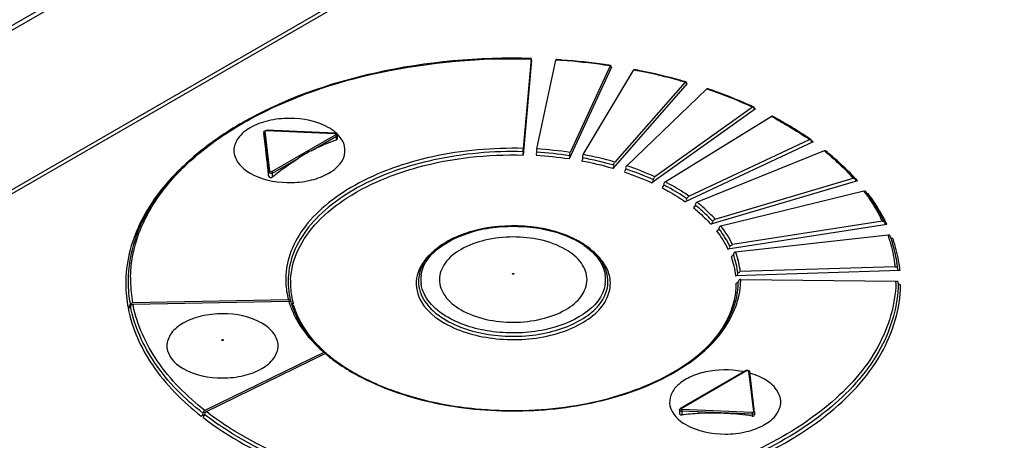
# Model space of a CAD drawing. Header units: inches. Extents: x 0 to 117, y 0 to 83.
# Tile 38 of 74: x 97.785 to 98.603, y 26.723 to 27.072. Entities that reach past the tile are written whole.
import ezdxf

# ---------------------------------------------------------------- set-up
doc = ezdxf.new("R2010")
doc.units = ezdxf.units.IN
doc.header["$LTSCALE"] = 6.431102
doc.header["$MEASUREMENT"] = 0
doc.layers.get('0').update_dxf_attribs({"linetype": 'CONTINUOUS'})

msp = doc.modelspace()

# ---------------------------------------------------------------- linework, layer by layer
at = {"color": 7, "linetype": 'CONTINUOUS'}
for p, q in [((97.45422, 26.8805), (98.15019, 27.28231)), ((98.2685, 27.21401), (97.734, 26.90541)), ((98.2685, 27.21079), (97.734, 26.9022)), ((97.71688, 27.02813), (97.87695, 27.12054)), ((98.20968, 27.03973), (98.20975, 27.04018)), ((98.20975, 27.04018), (98.20977, 27.0395)), ((98.20989, 27.03879), (98.20288, 26.95989)), ((98.20968, 27.03973), (98.20308, 26.96539)), ((98.20983, 27.03836), (98.20987, 27.03897)), ((98.21422, 26.96491), (98.23004, 27.0388)), ((98.23004, 27.0388), (98.23059, 27.03877)), ((98.23019, 27.03923), (98.23009, 27.03862)), ((98.23062, 27.03913), (98.23018, 27.03916)), ((98.2764, 27.03291), (98.24114, 26.95659)), ((98.27538, 27.03393), (98.24215, 26.96201)), ((98.27538, 27.03393), (98.27569, 27.03436)), ((98.2764, 27.03291), (98.27583, 27.033)), ((98.27589, 27.03342), (98.27609, 27.03249)), ((98.27609, 27.03249), (98.27629, 27.03311)), ((98.25287, 26.9602), (98.29496, 27.03058)), ((98.29536, 27.03098), (98.29509, 27.03038)), ((98.29617, 27.03074), (98.29534, 27.0309)), ((98.29609, 27.03036), (98.2964, 27.0303)), ((98.29648, 27.03068), (98.29617, 27.03074)), ((98.33934, 27.01918), (98.27736, 26.94876)), ((98.33756, 27.02037), (98.27915, 26.95401)), ((98.33756, 27.02037), (98.33813, 27.02075)), ((98.33827, 27.02004), (98.33822, 27.01984)), ((98.3389, 27.01931), (98.33836, 27.01947)), ((98.33876, 27.0188), (98.33916, 27.01939)), ((98.33934, 27.01918), (98.3389, 27.01931)), ((98.28899, 26.95096), (98.3555, 27.01474)), ((98.35579, 27.0147), (98.3557, 27.01452)), ((98.35617, 27.01509), (98.35579, 27.0147)), ((98.35785, 27.01441), (98.35736, 27.01458)), ((98.39349, 26.99964), (98.31246, 26.94174)), ((98.39349, 26.99964), (98.39436, 26.99992)), ((98.39596, 26.9982), (98.30998, 26.93676)), ((98.32098, 26.93758), (98.40901, 26.99198)), ((98.39448, 26.99921), (98.3944, 26.99902)), ((98.39534, 26.99848), (98.39467, 26.99879)), ((98.39508, 26.99791), (98.39561, 26.99826)), ((98.39596, 26.9982), (98.39534, 26.99848)), ((98.39561, 26.99826), (98.39571, 26.99843)), ((98.40939, 26.9919), (98.40928, 26.99173)), ((97.9624, 26.98238), (97.9619, 26.98208)), ((97.98759, 26.97878), (97.98758, 26.97886)), ((97.98758, 26.97886), (97.98758, 26.97785)), ((97.98759, 26.97778), (97.98758, 26.97785)), ((97.98759, 26.97878), (97.99151, 26.94566)), ((97.98899, 26.96694), (97.98759, 26.97778)), ((97.98857, 26.98012), (97.98877, 26.98004)), ((97.99249, 26.94651), (97.98857, 26.97962)), ((97.98877, 26.98004), (97.989, 26.97987)), ((97.98967, 26.98041), (97.98963, 26.98023)), ((97.98963, 26.98023), (98.04661, 26.97775)), ((98.04666, 26.97793), (97.98967, 26.98041)), ((97.99417, 26.94614), (98.04723, 26.97678)), ((98.02695, 26.96346), (98.04793, 26.97557)), ((98.04661, 26.97775), (98.04666, 26.97793)), ((98.04816, 26.97574), (98.04793, 26.97557)), ((98.04793, 26.97254), (98.04793, 26.97557)), ((98.0485, 26.97638), (98.04816, 26.97574)), ((98.04851, 26.97638), (98.04851, 26.97316)), ((98.44379, 26.97087), (98.33756, 26.9211)), ((98.34062, 26.92574), (98.44073, 26.97266)), ((98.44195, 26.97208), (98.44187, 26.97191)), ((98.44226, 26.97176), (98.44258, 26.97079)), ((98.44335, 26.97099), (98.44348, 26.97114)), ((98.20288, 26.95991), (98.20295, 26.96203)), ((98.20298, 26.96265), (98.20306, 26.96475)), ((98.45315, 26.9633), (98.34746, 26.92065)), ((98.45396, 26.96341), (98.45348, 26.96301)), ((98.45447, 26.96329), (98.45396, 26.96341)), ((98.45563, 26.96127), (98.45611, 26.96088)), ((97.99487, 26.94494), (98.01624, 26.95728)), ((97.99151, 26.94252), (97.99151, 26.94566)), ((97.99487, 26.94181), (97.99487, 26.94494)), ((98.48073, 26.93841), (98.3589, 26.90247)), ((98.3624, 26.90672), (98.47722, 26.94059)), ((98.47863, 26.93986), (98.47852, 26.93969)), ((98.47874, 26.9403), (98.47863, 26.93986)), ((98.47898, 26.9395), (98.4792, 26.93866)), ((98.48023, 26.93858), (98.48037, 26.93871)), ((98.31868, 26.93326), (98.31857, 26.93328)), ((98.486, 26.92994), (98.36726, 26.90091)), ((98.48763, 26.92954), (98.48722, 26.92994)), ((98.48963, 26.92761), (98.48902, 26.92754)), ((98.48922, 26.92731), (98.48903, 26.92756)), ((98.34504, 26.91667), (98.34456, 26.91668)), ((98.50517, 26.90221), (98.37306, 26.88168)), ((98.50137, 26.90484), (98.37686, 26.88549)), ((98.50289, 26.90393), (98.50278, 26.90377)), ((98.50298, 26.90409), (98.50289, 26.90393)), ((98.50327, 26.90352), (98.5033, 26.90324)), ((98.50463, 26.90245), (98.50479, 26.90257)), ((98.50613, 26.89337), (98.37952, 26.87923)), ((98.508, 26.89241), (98.50769, 26.89302)), ((98.37759, 26.8774), (98.37722, 26.87628)), ((98.51605, 26.86388), (98.37943, 26.85965)), ((98.51212, 26.86697), (98.38336, 26.86299)), ((98.51407, 26.86555), (98.51409, 26.86529)), ((98.38034, 26.85369), (98.38017, 26.85378)), ((98.38174, 26.85479), (98.38174, 26.85496)), ((98.3837, 26.85655), (98.51263, 26.85518)), ((98.51461, 26.85356), (98.5144, 26.85438)), ((97.87722, 26.83671), (97.87797, 26.8367)), ((97.87797, 26.8367), (97.87814, 26.8366)), ((98.00803, 26.83953), (97.87859, 26.83706)), ((97.8788, 26.83593), (98.00834, 26.8384)), ((98.00967, 26.8386), (98.00959, 26.83846)), ((98.00995, 26.8383), (98.01001, 26.83796)), ((98.01007, 26.83762), (98.00997, 26.83731)), ((98.01024, 26.83711), (98.01068, 26.83665)), ((98.01029, 26.83635), (98.01203, 26.83639)), ((98.01068, 26.83665), (98.01145, 26.8367)), ((98.01069, 26.83577), (98.01131, 26.83546)), ((98.01145, 26.8367), (98.01162, 26.83681)), ((97.8746, 26.83399), (97.87464, 26.83377)), ((97.87464, 26.83377), (97.87684, 26.83381)), ((97.87547, 26.833), (97.8753, 26.83309)), ((97.87622, 26.83299), (97.87547, 26.833)), ((97.87618, 26.8349), (97.87606, 26.83504)), ((97.87648, 26.83322), (97.87622, 26.83299)), ((97.87683, 26.83428), (97.87648, 26.83322)), ((97.87661, 26.83541), (97.87657, 26.83563)), ((97.87683, 26.83428), (97.87703, 26.8351)), ((97.87824, 26.8356), (97.87841, 26.83551)), ((98.01131, 26.83546), (98.01173, 26.83557)), ((98.01173, 26.83557), (98.0119, 26.83567)), ((98.13671, 26.82405), (98.13908, 26.82266)), ((98.0375, 26.79587), (97.93865, 26.74762)), ((97.93982, 26.74671), (98.0386, 26.79492)), ((98.03793, 26.79576), (98.03781, 26.7956)), ((98.03901, 26.795), (98.03875, 26.79591)), ((98.03907, 26.7948), (98.03894, 26.79464)), ((98.03921, 26.79494), (98.03907, 26.7948)), ((98.03952, 26.79502), (98.03924, 26.79527)), ((98.04089, 26.79303), (98.04116, 26.79281)), ((98.38812, 26.78083), (98.33368, 26.7494)), ((98.33418, 26.74935), (98.38861, 26.78078)), ((98.39029, 26.78042), (98.3943, 26.74661)), ((98.3911, 26.78023), (98.39127, 26.77973)), ((98.39527, 26.74592), (98.39127, 26.77973)), ((97.93735, 26.74618), (97.93745, 26.74589)), ((97.93745, 26.74589), (97.93753, 26.74579)), ((98.3329, 26.74815), (98.3329, 26.74498)), ((98.33473, 26.74701), (98.33473, 26.74397)), ((98.39317, 26.74463), (98.33473, 26.74701)), ((98.39324, 26.746), (98.3348, 26.74838)), ((98.39528, 26.74576), (98.39528, 26.74413)), ((97.93564, 26.74294), (97.93837, 26.74427)), ((97.93682, 26.74462), (97.93672, 26.74471)), ((97.93728, 26.7426), (97.93715, 26.74264)), ((97.93742, 26.7426), (97.93728, 26.7426)), ((97.93786, 26.74286), (97.93742, 26.7426)), ((97.93854, 26.74532), (97.93865, 26.74503)), ((97.93865, 26.74503), (97.93874, 26.74493)), ((98.39317, 26.74463), (98.39317, 26.74301))]:
    msp.add_line(p, q, dxfattribs=at)
for points in [[(97.98759, 26.97878), (97.9876, 26.97892), (97.98765, 26.97906), (97.98772, 26.97919), (97.98782, 26.97931), (97.98794, 26.97941), (97.98808, 26.9795), (97.98823, 26.97956), (97.9884, 26.9796), (97.98857, 26.97962)], [(97.98857, 26.97962), (97.98858, 26.97973), (97.98862, 26.97983), (97.98868, 26.97993), (97.98878, 26.98001), (97.9889, 26.98009), (97.98905, 26.98015), (97.98922, 26.98019), (97.98941, 26.98022), (97.98963, 26.98023)], [(98.04793, 26.97557), (98.04792, 26.97572), (98.04789, 26.97587), (98.04784, 26.97603), (98.04777, 26.97619), (98.04768, 26.97633), (98.04758, 26.97647), (98.04747, 26.97659), (98.04736, 26.9767), (98.04723, 26.97678)], [(97.99151, 26.94566), (97.99153, 26.9458), (97.99157, 26.94594), (97.99164, 26.94607), (97.99174, 26.94619), (97.99186, 26.94629), (97.992, 26.94638), (97.99216, 26.94644), (97.99232, 26.94649), (97.99249, 26.94651)], [(97.99487, 26.94494), (97.99486, 26.94508), (97.99482, 26.94524), (97.99477, 26.94539), (97.9947, 26.94555), (97.99462, 26.9457), (97.99452, 26.94583), (97.99441, 26.94596), (97.99429, 26.94606), (97.99417, 26.94614)], [(98.19429, 26.86096), (98.19419, 26.86105), (98.19413, 26.86113), (98.19411, 26.86122), (98.19414, 26.86131), (98.1942, 26.86139), (98.19429, 26.86146), (98.19441, 26.86152), (98.19456, 26.86156), (98.19472, 26.86157), (98.19486, 26.86156), (98.19501, 26.86152), (98.19517, 26.86147)], [(98.19517, 26.86147), (98.19527, 26.86138), (98.19533, 26.86129), (98.19535, 26.86121), (98.19532, 26.86112), (98.19525, 26.86103), (98.19515, 26.86095), (98.19503, 26.8609), (98.19488, 26.86087), (98.19472, 26.86086), (98.19458, 26.86087), (98.19444, 26.8609), (98.19429, 26.86096)], [(98.38861, 26.78078), (98.38849, 26.78084), (98.38837, 26.78087), (98.38826, 26.78088), (98.38817, 26.78085), (98.38812, 26.78083)], [(98.39127, 26.77973), (98.39126, 26.77979), (98.39121, 26.77993), (98.39114, 26.78005), (98.39104, 26.78016), (98.39092, 26.78026), (98.39078, 26.78033), (98.39063, 26.78038), (98.39046, 26.78041), (98.39029, 26.78042)], [(98.33418, 26.74935), (98.33405, 26.74941), (98.33394, 26.74944), (98.33383, 26.74945), (98.33373, 26.74942), (98.33368, 26.7494)], [(98.3348, 26.74838), (98.33479, 26.74827), (98.33478, 26.74814), (98.33477, 26.74799), (98.33476, 26.74783), (98.33475, 26.74766), (98.33474, 26.74749), (98.33474, 26.74732), (98.33473, 26.74716), (98.33473, 26.74701)], [(98.39324, 26.746), (98.39323, 26.74589), (98.39322, 26.74576), (98.39321, 26.74561), (98.3932, 26.74545), (98.39319, 26.74528), (98.39318, 26.74511), (98.39318, 26.74494), (98.39318, 26.74478), (98.39317, 26.74463)], [(98.3943, 26.74661), (98.39429, 26.7465), (98.39425, 26.7464), (98.39418, 26.7463), (98.39409, 26.74622), (98.39396, 26.74614), (98.39382, 26.74608), (98.39365, 26.74604), (98.39346, 26.74601), (98.39324, 26.746)], [(98.3943, 26.74661), (98.39447, 26.7466), (98.39463, 26.74657), (98.39479, 26.74652), (98.39493, 26.74644), (98.39505, 26.74635), (98.39515, 26.74624), (98.39522, 26.74611), (98.39526, 26.74598), (98.39527, 26.74592)]]:
    msp.add_lwpolyline(points, dxfattribs=at)
for centre, radius, start, end in [((98.19506, 26.49673), 0.5432, 85.76909, 86.24977), ((98.1951, 26.49561), 0.54468, 85.76916, 86.26112), ((98.19601, 26.50793), 0.53196, 81.95982, 85.78155), ((98.19601, 26.50636), 0.53389, 81.95871, 85.78169), ((98.1978, 26.52147), 0.51831, 81.39092, 81.94652), ((98.19789, 26.52054), 0.51959, 81.3895, 81.94538), ((98.26868, 27.03461), 0.00717, 350.78345, 352.40655), ((98.20141, 26.54283), 0.49663, 79.00867, 79.14183), ((98.20193, 26.54554), 0.49387, 78.56887, 78.97257), ((98.20199, 26.54421), 0.49556, 78.569, 79.00833), ((98.20662, 26.5675), 0.47142, 74.456, 78.59843), ((98.20663, 26.56592), 0.47336, 74.45474, 78.59854), ((98.21289, 26.59093), 0.44717, 73.8125, 74.42558), ((98.21305, 26.5899), 0.44854, 73.8109, 74.42433), ((98.22317, 26.62371), 0.41281, 70.65691, 71.30354), ((98.2225, 26.62013), 0.41686, 71.12509, 71.30149), ((98.22374, 26.62373), 0.41306, 70.65643, 71.05277), ((98.23329, 26.6515), 0.38324, 65.95204, 70.70804), ((98.2333, 26.64992), 0.38518, 65.95044, 70.70804), ((98.24479, 26.67809), 0.35427, 65.18314, 65.89918), ((98.24499, 26.67692), 0.35576, 65.18121, 65.89772), ((98.26123, 26.71144), 0.31709, 61.45095, 62.22193), ((98.26062, 26.70867), 0.32037, 61.79932, 62.21924), ((98.11565, 26.73206), 0.29351, 120.33551, 121.47432), ((98.11955, 26.72542), 0.30121, 119.78259, 120.33804), ((98.26231, 26.71183), 0.31678, 61.44977, 61.79919), ((98.26484, 26.71646), 0.3115, 60.66738, 61.45099), ((98.26844, 26.72286), 0.30416, 59.87115, 60.66745), ((98.27393, 26.73227), 0.29327, 58.24407, 59.87614), ((98.02148, 26.94766), 0.04024, 54.95931, 60.0568), ((98.02461, 26.95212), 0.0348, 49.56381, 54.96885), ((98.2814, 26.74434), 0.27907, 56.55715, 58.24439), ((98.2871, 26.75302), 0.26869, 55.68667, 56.55191), ((98.29081, 26.76006), 0.26015, 54.80897, 55.6887), ((98.29101, 26.75874), 0.26176, 54.80648, 55.68674), ((97.22536, 26.877), 0.7689, 5.90917, 6.71679), ((98.29316, 26.75732), 0.26133, 54.80364, 55.21739), ((98.1112, 26.80576), 0.17881, 120.07649, 122.07608), ((98.10566, 26.81455), 0.16843, 117.86134, 119.94485), ((98.19548, 26.65078), 0.30921, 81.50928, 86.61562), ((98.19541, 26.64941), 0.31332, 81.51478, 86.60299), ((98.19541, 26.64879), 0.31669, 81.51285, 86.59543), ((98.2015, 26.68366), 0.28128, 73.9754, 79.47641), ((98.3101, 26.78575), 0.22801, 50.33691, 51.14045), ((98.30948, 26.78338), 0.23096, 50.71999, 51.13696), ((98.31083, 26.78503), 0.22883, 50.46554, 50.71974), ((98.3144, 26.79091), 0.22129, 49.19965, 50.17919), ((98.31192, 26.78635), 0.22711, 50.17662, 50.46558), ((98.31446, 26.78939), 0.22315, 49.19785, 50.17865), ((96.92637, 26.84566), 1.06954, 5.19589, 5.93023), ((98.20153, 26.68479), 0.27465, 73.9716, 79.4982), ((98.20144, 26.68389), 0.27831, 73.9776, 79.48448), ((98.32617, 26.80264), 0.20547, 44.07161, 49.25393), ((98.32901, 26.80155), 0.20435, 45.09772, 47.64744), ((98.33756, 26.81015), 0.19221, 42.92449, 45.09276), ((98.33778, 26.81415), 0.18912, 42.91786, 44.01314), ((98.3414, 26.81912), 0.18221, 41.80562, 42.92105), ((98.34159, 26.81769), 0.18393, 41.80228, 42.91792), ((98.23364, 26.76914), 0.18695, 61.26847, 62.61359), ((98.34322, 26.81545), 0.18447, 41.80246, 42.91715), ((98.35934, 26.83398), 0.15891, 35.92494, 37.1469), ((98.35852, 26.83175), 0.16191, 36.62275, 37.14114), ((98.36135, 26.83545), 0.15642, 35.69915, 35.9223), ((98.36304, 26.83666), 0.15434, 34.68059, 35.70091), ((98.3597, 26.83263), 0.16043, 36.27745, 36.62248), ((98.36247, 26.83465), 0.15701, 34.67826, 36.16748), ((98.36139, 26.8305), 0.16085, 35.91432, 37.13559), ((98.3722, 26.84119), 0.14528, 28.1925, 34.7386), ((98.38098, 26.84608), 0.13524, 26.75294, 28.12547), ((98.38349, 26.84895), 0.13045, 25.36438, 26.75814), ((98.38365, 26.84743), 0.13224, 25.35999, 26.75288), ((98.38319, 26.84432), 0.13503, 26.7533, 28.12519), ((98.5051, 26.90356), 0.00183, 190.20556, 198.73178), ((98.38583, 26.84565), 0.13207, 25.36044, 26.75325), ((98.29082, 26.84174), 0.09667, 37.42084, 37.74259), ((98.39477, 26.8537), 0.11821, 18.12102, 19.60944), ((98.20935, 26.81847), 0.07982, 60.19938, 64.2852), ((98.2089, 26.81613), 0.08264, 62.41072, 64.69252), ((98.21153, 26.82116), 0.07697, 60.01569, 62.4127), ((98.21133, 26.82304), 0.07487, 59.16764, 59.77481), ((98.21398, 26.8274), 0.06977, 55.40434, 59.20585), ((98.2139, 26.82528), 0.07222, 58.08453, 60.00903), ((98.21632, 26.82915), 0.06766, 55.39613, 58.09321), ((98.21912, 26.83321), 0.06273, 52.91629, 55.39349), ((98.39595, 26.85409), 0.11697, 17.75568, 18.11899), ((98.39686, 26.85438), 0.11602, 16.61547, 17.75671), ((98.39422, 26.85189), 0.12077, 19.19116, 19.60258), ((98.40156, 26.85569), 0.11113, 7.35812, 16.65853), ((98.39464, 26.85204), 0.12031, 18.92944, 19.19107), ((98.39509, 26.8522), 0.11984, 18.47094, 18.92957), ((98.39559, 26.85236), 0.11931, 18.11689, 18.47086), ((98.39669, 26.85272), 0.11816, 16.61127, 18.11871), ((98.40106, 26.85396), 0.11362, 8.91372, 16.64297), ((98.39726, 26.85045), 0.11966, 18.10813, 19.59562), ((98.40281, 26.85217), 0.11385, 8.93639, 18.15741), ((98.31283, 26.8545), 0.07113, 19.47697, 20.34016), ((98.40517, 26.85627), 0.10748, 5.71345, 7.29928), ((98.40453, 26.85458), 0.1101, 7.29406, 8.87218), ((98.40531, 26.85468), 0.10931, 5.70835, 7.29386), ((98.40704, 26.85296), 0.10956, 7.2939, 8.8709), ((98.14384, 26.8564), 0.02587, 171.43942, 188.47641), ((98.40777, 26.85305), 0.10882, 5.70899, 7.2937), ((97.98303, 26.85331), 0.11014, 179.26156, 189.38085), ((97.98096, 26.85326), 0.10807, 178.63203, 179.21754), ((97.98287, 26.85485), 0.10802, 180.03585, 190.24802), ((97.98384, 26.85649), 0.10701, 179.05751, 180.87699), ((97.98661, 26.85662), 0.10978, 180.92215, 190.26263), ((98.06927, 26.8565), 0.0635, 181.52208, 182.39721), ((98.06955, 26.85483), 0.06183, 180.03874, 190.30554), ((98.07134, 26.85329), 0.06162, 177.16635, 183.33829), ((98.24563, 26.85639), 0.02587, 351.43942, 8.47641), ((98.32056, 26.85479), 0.06118, 355.9203, 358.60627), ((98.31975, 26.85479), 0.06199, 358.58912, 359.99842), ((98.32083, 26.85478), 0.06091, 358.60767, 359.99976), ((98.31845, 26.85666), 0.06526, 353.05886, 356.91547), ((98.31871, 26.85664), 0.065, 356.91805, 359.91737), ((98.4043, 26.85667), 0.10834, 358.42428, 359.21472), ((98.07321, 26.85342), 0.0635, 183.35073, 189.39181), ((97.98911, 26.85761), 0.11242, 191.12333, 191.69278), ((98.07487, 26.85775), 0.06929, 196.21879, 196.71073), ((98.07513, 26.85783), 0.06956, 196.7106, 196.99083), ((98.07532, 26.85788), 0.06976, 196.99083, 197.27163), ((98.0766, 26.8583), 0.0711, 197.28155, 200.53835), ((98.07116, 26.8551), 0.06346, 190.28925, 191.97004), ((98.072, 26.85528), 0.06432, 191.97071, 193.81714), ((98.07274, 26.85546), 0.06508, 193.81569, 194.84922), ((98.07314, 26.85557), 0.0655, 194.84859, 195.28215), ((98.07424, 26.85588), 0.06663, 196.28419, 197.42125), ((98.0754, 26.85377), 0.06571, 189.38389, 192.92605), ((98.07545, 26.85626), 0.06791, 197.4243, 199.46124), ((98.07648, 26.85401), 0.06682, 192.91782, 193.29414), ((98.07668, 26.85405), 0.06703, 193.2941, 193.59183), ((98.07686, 26.8541), 0.06721, 193.59183, 193.88897), ((98.07708, 26.85415), 0.06743, 193.88902, 194.27857), ((98.0774, 26.85423), 0.06777, 194.27877, 194.90791), ((98.07772, 26.85432), 0.0681, 194.90769, 195.26667), ((97.98568, 26.8537), 0.11281, 189.35684, 190.06004), ((98.07763, 26.85704), 0.07023, 199.46879, 202.67794), ((98.11977, 26.89081), 0.12563, 226.14914, 229.08716), ((98.11907, 26.88853), 0.12269, 226.9225, 228.64216), ((98.11871, 26.88408), 0.11918, 226.01172, 226.96548), ((98.12429, 26.89616), 0.13263, 229.7537, 230.03003), ((98.12394, 26.89412), 0.13011, 229.69699, 230.15661), ((98.12582, 26.89799), 0.13502, 230.03216, 231.02282), ((98.12701, 26.89782), 0.13492, 230.16545, 232.08689), ((98.12902, 26.90197), 0.14013, 231.17023, 232.54525), ((98.14932, 26.93042), 0.17446, 238.66203, 240.67358), ((98.3718, 26.70929), 0.07204, 78.33207, 79.59207), ((98.37397, 26.71795), 0.06311, 72.53686, 73.93749), ((98.15457, 26.93976), 0.18517, 240.67267, 242.60664), ((98.15751, 26.94765), 0.19406, 241.3936, 241.84865), ((98.37511, 26.7215), 0.05938, 68.75625, 72.55972), ((98.33486, 26.74995), 0.00294, 260.37687, 267.59674), ((98.35985, 26.5343), 0.21117, 92.8242, 96.83033), ((98.36023, 26.5246), 0.22088, 82.06979, 92.80067), ((98.36088, 26.52899), 0.21643, 81.41915, 82.07888)]:
    msp.add_arc(centre, radius, start, end, dxfattribs=at)
for points, knots in [([(97.84588, 27.51405), (97.77634, 27.48188), (97.49031, 27.34048), (97.21846, 27.17106), (97.02069, 27.03094)], [0, 0, 0, 0, 0.24019, 1, 1, 1, 1]), ([(97.02893, 27.02338), (97.09613, 27.07128), (97.35852, 27.25008), (97.63673, 27.40627), (97.85033, 27.50428)], [0, 0, 0, 0, 0.25988, 1, 1, 1, 1]), ([(97.87685, 26.85825), (97.87705, 26.87067), (97.88223, 26.89657), (97.90292, 26.93231), (97.93508, 26.96443), (97.99391, 27.00276), (98.08713, 27.03406), (98.16773, 27.04084), (98.20968, 27.03973)], [0, 0, 0, 0, 0.090278, 0.187494, 0.296039, 0.417575, 0.695, 1, 1, 1, 1]), ([(98.20974, 27.04009), (98.1664, 27.04127), (98.08334, 27.03402), (98.00399, 27.00633), (97.96994, 26.98684)], [0, 0, 0, 0, 0.524974, 1, 1, 1, 1]), ([(98.27569, 27.03436), (98.27574, 27.03438), (98.27593, 27.03406), (98.27581, 27.03386), (98.27579, 27.03367)], [0, 0, 0, 0, 0.220785, 1, 1, 1, 1]), ([(98.33813, 27.02075), (98.33821, 27.02075), (98.33843, 27.02049), (98.33831, 27.02022), (98.33827, 27.02004)], [0, 0, 0, 0, 0.299301, 1, 1, 1, 1]), ([(98.33845, 27.01978), (98.33845, 27.01955), (98.33845, 27.01927), (98.33864, 27.01878), (98.33876, 27.0188)], [0, 0, 0, 0, 0.636734, 1, 1, 1, 1]), ([(98.39436, 26.99992), (98.39445, 26.9999), (98.39464, 26.99964), (98.39453, 26.99937), (98.39448, 26.99921)], [0, 0, 0, 0, 0.35288, 1, 1, 1, 1]), ([(98.39472, 26.99892), (98.39472, 26.99871), (98.39476, 26.99836), (98.39494, 26.99797), (98.39508, 26.99791)], [0, 0, 0, 0, 0.573605, 1, 1, 1, 1]), ([(98.40999, 26.99221), (98.40991, 26.99225), (98.40964, 26.99222), (98.40949, 26.99202), (98.40939, 26.9919)], [0, 0, 0, 0, 0.366308, 1, 1, 1, 1]), ([(98.04156, 26.98253), (98.03187, 26.98813), (98.01406, 26.99154), (97.99167, 26.98912), (97.97674, 26.98368), (97.96588, 26.9753), (97.9613, 26.96368), (97.96586, 26.95205), (97.97243, 26.94703), (97.97625, 26.94482)], [0, 0, 0, 0, 0.290781, 0.444836, 0.583907, 0.698489, 0.791951, 0.885404, 1, 1, 1, 1]), ([(98.41277, 26.98997), (98.41493, 26.98879), (98.42334, 26.98409), (98.43152, 26.97898), (98.43745, 26.97493)], [0, 0, 0, 0, 0.25545, 1, 1, 1, 1]), ([(97.9619, 26.98208), (97.94881, 26.97402), (97.92507, 26.9567), (97.89683, 26.92546), (97.87899, 26.89112), (97.87485, 26.8666), (97.87485, 26.85478)], [0, 0, 0, 0, 0.286863, 0.545094, 0.779464, 1, 1, 1, 1]), ([(97.97625, 26.94482), (97.98532, 26.93958), (98.00185, 26.93607), (98.02322, 26.93776), (98.04079, 26.9429), (98.05592, 26.95465), (98.05482, 26.97056), (98.05002, 26.97617), (98.04718, 26.9786)], [0, 0, 0, 0, 0.290381, 0.445891, 0.589632, 0.805775, 0.89627, 1, 1, 1, 1]), ([(98.04661, 26.97775), (98.04687, 26.97772), (98.04736, 26.97752), (98.04739, 26.97689), (98.04723, 26.97678)], [0, 0, 0, 0, 0.579822, 1, 1, 1, 1]), ([(98.04666, 26.97793), (98.04702, 26.97791), (98.0479, 26.97813), (98.04796, 26.97713), (98.04778, 26.97689)], [0, 0, 0, 0, 0.551675, 1, 1, 1, 1]), ([(98.02695, 26.96346), (98.02869, 26.96438), (98.03549, 26.96783), (98.04257, 26.97076), (98.04793, 26.97254)], [0, 0, 0, 0, 0.258767, 1, 1, 1, 1]), ([(98.0485, 26.97315), (98.04849, 26.97302), (98.04835, 26.97274), (98.04808, 26.97259), (98.04793, 26.97254)], [0, 0, 0, 0, 0.452677, 1, 1, 1, 1]), ([(98.44073, 26.97266), (98.44094, 26.97275), (98.44132, 26.97287), (98.4418, 26.97286), (98.44194, 26.97275)], [0, 0, 0, 0, 0.5522, 1, 1, 1, 1]), ([(98.44194, 26.97275), (98.44201, 26.97269), (98.4421, 26.97244), (98.44201, 26.97221), (98.44195, 26.97208)], [0, 0, 0, 0, 0.386629, 1, 1, 1, 1]), ([(98.44258, 26.97079), (98.44267, 26.97071), (98.44299, 26.97062), (98.44323, 26.97086), (98.44335, 26.97099)], [0, 0, 0, 0, 0.391298, 1, 1, 1, 1]), ([(98.20308, 26.96539), (98.17782, 26.96601), (98.12938, 26.9618), (98.07351, 26.94261), (98.03859, 26.91918), (98.01978, 26.89962), (98.00805, 26.87788), (98.00559, 26.86226), (98.00578, 26.85481)], [0, 0, 0, 0, 0.306261, 0.583859, 0.705003, 0.812959, 0.909687, 1, 1, 1, 1]), ([(98.20298, 26.96265), (98.1782, 26.96328), (98.13064, 26.95915), (98.07571, 26.9405), (98.04119, 26.9177), (98.02243, 26.89863), (98.01052, 26.87743), (98.00772, 26.86212), (98.00772, 26.85479)], [0, 0, 0, 0, 0.30555, 0.583013, 0.704373, 0.812672, 0.909691, 1, 1, 1, 1]), ([(98.08939, 26.94101), (98.09787, 26.94439), (98.13447, 26.9565), (98.17352, 26.96066), (98.20288, 26.95989)], [0, 0, 0, 0, 0.237224, 1, 1, 1, 1]), ([(98.21398, 26.96218), (98.21398, 26.96174), (98.21384, 26.96135), (98.21401, 26.95996), (98.21378, 26.96009)], [0, 0, 0, 0, 0.630257, 1, 1, 1, 1]), ([(98.24164, 26.9593), (98.24164, 26.95974), (98.24174, 26.96021), (98.24179, 26.96145), (98.24205, 26.96137)], [0, 0, 0, 0, 0.62147, 1, 1, 1, 1]), ([(97.9212, 26.9511), (97.90709, 26.93797), (97.88349, 26.90927), (97.87333, 26.87289), (97.87292, 26.85584)], [0, 0, 0, 0, 0.530383, 1, 1, 1, 1]), ([(97.99487, 26.94181), (97.99661, 26.94325), (98.00348, 26.94875), (98.0107, 26.95381), (98.01624, 26.95728)], [0, 0, 0, 0, 0.256877, 1, 1, 1, 1]), ([(97.99151, 26.94252), (97.99156, 26.94194), (97.99291, 26.94093), (97.99432, 26.94136), (97.99487, 26.94181)], [0, 0, 0, 0, 0.449917, 1, 1, 1, 1]), ([(98.0098, 26.85634), (98.01022, 26.86481), (98.01501, 26.88259), (98.03206, 26.9061), (98.05754, 26.92631), (98.07814, 26.9365), (98.08939, 26.94101)], [0, 0, 0, 0, 0.208444, 0.43901, 0.702359, 1, 1, 1, 1]), ([(98.34062, 26.92574), (98.3391, 26.92681), (98.33276, 26.93108), (98.32612, 26.93491), (98.32098, 26.93758)], [0, 0, 0, 0, 0.242842, 1, 1, 1, 1]), ([(98.4792, 26.93866), (98.47929, 26.93851), (98.47964, 26.9382), (98.48006, 26.93844), (98.48023, 26.93858)], [0, 0, 0, 0, 0.438685, 1, 1, 1, 1]), ([(98.31829, 26.9327), (98.32001, 26.93181), (98.32661, 26.92826), (98.333, 26.92429), (98.33756, 26.9211)], [0, 0, 0, 0, 0.257233, 1, 1, 1, 1]), ([(98.48722, 26.92994), (98.4871, 26.92998), (98.48676, 26.92995), (98.48651, 26.92974), (98.48637, 26.92962)], [0, 0, 0, 0, 0.401618, 1, 1, 1, 1]), ([(98.36065, 26.90459), (98.35956, 26.90581), (98.35492, 26.91072), (98.34986, 26.91521), (98.34584, 26.91839)], [0, 0, 0, 0, 0.242041, 1, 1, 1, 1]), ([(98.3624, 26.90672), (98.3613, 26.90794), (98.35662, 26.9129), (98.35151, 26.91744), (98.34746, 26.92065)], [0, 0, 0, 0, 0.242048, 1, 1, 1, 1]), ([(98.34423, 26.91613), (98.34558, 26.91506), (98.35075, 26.91081), (98.35558, 26.90615), (98.3589, 26.90247)], [0, 0, 0, 0, 0.258274, 1, 1, 1, 1]), ([(98.24423, 26.89085), (98.23178, 26.89674), (98.20359, 26.90295), (98.16839, 26.89996), (98.14314, 26.89061), (98.12845, 26.88098), (98.1185, 26.86891), (98.11599, 26.85929), (98.11599, 26.85478)], [0, 0, 0, 0, 0.275186, 0.562717, 0.693891, 0.809734, 0.90997, 1, 1, 1, 1]), ([(98.50337, 26.90297), (98.50345, 26.90273), (98.50374, 26.90218), (98.5044, 26.9023), (98.50463, 26.90245)], [0, 0, 0, 0, 0.482538, 1, 1, 1, 1]), ([(98.11825, 26.86025), (98.12124, 26.87999), (98.15302, 26.89642), (98.18544, 26.90087), (98.21242, 26.90074), (98.23229, 26.89602), (98.24398, 26.89038)], [0, 0, 0, 0, 0.427555, 0.573197, 0.722084, 1, 1, 1, 1]), ([(98.36485, 26.89741), (98.36474, 26.89732), (98.36446, 26.89718), (98.36415, 26.89725), (98.364, 26.89731)], [0, 0, 0, 0, 0.465424, 1, 1, 1, 1]), ([(98.50769, 26.89302), (98.50757, 26.89315), (98.50714, 26.89339), (98.50671, 26.89315), (98.50652, 26.893)], [0, 0, 0, 0, 0.425287, 1, 1, 1, 1]), ([(98.23809, 26.88143), (98.22522, 26.88886), (98.20157, 26.89338), (98.17184, 26.89017), (98.15202, 26.88296), (98.1376, 26.87183), (98.13153, 26.85639), (98.13758, 26.84096), (98.1463, 26.83429), (98.15137, 26.83136)], [0, 0, 0, 0, 0.290781, 0.444836, 0.583907, 0.698489, 0.791951, 0.885404, 1, 1, 1, 1]), ([(98.25359, 26.88483), (98.256, 26.88317), (98.26402, 26.87689), (98.27013, 26.86744), (98.27122, 26.8602)], [0, 0, 0, 0, 0.285112, 1, 1, 1, 1]), ([(98.37496, 26.88359), (98.37496, 26.88399), (98.37511, 26.88488), (98.37613, 26.88519), (98.37648, 26.88501)], [0, 0, 0, 0, 0.511116, 1, 1, 1, 1]), ([(98.12662, 26.87817), (98.12497, 26.87668), (98.11934, 26.87092), (98.11532, 26.86332), (98.11438, 26.85755)], [0, 0, 0, 0, 0.275329, 1, 1, 1, 1]), ([(98.15137, 26.83136), (98.16424, 26.82393), (98.18789, 26.8194), (98.21762, 26.82261), (98.23744, 26.82983), (98.25186, 26.84096), (98.25793, 26.85639), (98.25188, 26.87182), (98.24316, 26.8785), (98.23809, 26.88143)], [0, 0, 0, 0, 0.290781, 0.444836, 0.583907, 0.698489, 0.791951, 0.885404, 1, 1, 1, 1]), ([(98.27347, 26.85478), (98.27347, 26.86004), (98.26995, 26.87141), (98.26175, 26.87962), (98.25694, 26.88325)], [0, 0, 0, 0, 0.465863, 1, 1, 1, 1]), ([(98.27517, 26.85694), (98.27491, 26.85883), (98.27291, 26.86687), (98.26763, 26.87381), (98.26296, 26.87807)], [0, 0, 0, 0, 0.231952, 1, 1, 1, 1]), ([(98.37306, 26.88168), (98.37353, 26.88176), (98.37441, 26.88183), (98.37471, 26.88296), (98.37447, 26.88318)], [0, 0, 0, 0, 0.587935, 1, 1, 1, 1]), ([(98.37952, 26.87923), (98.37906, 26.87917), (98.37815, 26.87915), (98.37785, 26.87801), (98.37809, 26.87778)], [0, 0, 0, 0, 0.589252, 1, 1, 1, 1]), ([(98.37722, 26.87628), (98.3771, 26.87612), (98.37674, 26.87581), (98.37625, 26.87593), (98.37605, 26.87604)], [0, 0, 0, 0, 0.463841, 1, 1, 1, 1]), ([(98.37943, 26.85965), (98.3799, 26.85967), (98.38084, 26.85961), (98.38112, 26.86075), (98.38089, 26.86098)], [0, 0, 0, 0, 0.589557, 1, 1, 1, 1]), ([(98.3814, 26.86132), (98.3814, 26.86172), (98.38156, 26.86263), (98.38263, 26.86277), (98.38296, 26.86256)], [0, 0, 0, 0, 0.499658, 1, 1, 1, 1]), ([(98.51212, 26.86697), (98.51256, 26.86698), (98.51346, 26.8671), (98.51383, 26.86603), (98.51363, 26.86579)], [0, 0, 0, 0, 0.591552, 1, 1, 1, 1]), ([(98.51409, 26.86529), (98.51412, 26.86493), (98.51433, 26.86406), (98.51534, 26.86407), (98.51565, 26.86428)], [0, 0, 0, 0, 0.49442, 1, 1, 1, 1]), ([(98.51461, 26.85356), (98.51439, 26.83504), (98.50271, 26.79507), (98.45853, 26.74575), (98.39369, 26.70685), (98.31299, 26.6804), (98.22277, 26.66821), (98.13023, 26.67125), (98.04301, 26.68925), (97.98964, 26.71174), (97.96615, 26.72559)], [0, 0, 0, 0, 0.087042, 0.186855, 0.304644, 0.438759, 0.583361, 0.730518, 0.871832, 1, 1, 1, 1]), ([(98.5126, 26.85369), (98.5121, 26.83531), (98.50006, 26.79578), (98.45577, 26.74717), (98.39122, 26.70884), (98.31109, 26.68284), (98.22165, 26.67093), (98.13001, 26.67409), (98.04364, 26.69196), (97.99084, 26.71431), (97.96756, 26.72799)], [0, 0, 0, 0, 0.087139, 0.187218, 0.305215, 0.439394, 0.583916, 0.730894, 0.872004, 1, 1, 1, 1]), ([(98.11438, 26.85755), (98.11327, 26.85076), (98.11755, 26.83434), (98.13031, 26.8245), (98.13766, 26.82023)], [0, 0, 0, 0, 0.447319, 1, 1, 1, 1]), ([(98.11599, 26.85478), (98.11599, 26.84901), (98.12068, 26.83619), (98.1308, 26.82777), (98.13671, 26.82405)], [0, 0, 0, 0, 0.452874, 1, 1, 1, 1]), ([(98.14044, 26.82505), (98.13473, 26.82838), (98.12483, 26.83579), (98.11906, 26.84717), (98.11824, 26.85258)], [0, 0, 0, 0, 0.547464, 1, 1, 1, 1]), ([(98.13766, 26.82023), (98.15063, 26.81281), (98.18155, 26.80462), (98.22048, 26.80721), (98.24851, 26.81749), (98.26436, 26.82823), (98.27439, 26.84174), (98.27583, 26.85224), (98.27517, 26.85694)], [0, 0, 0, 0, 0.273512, 0.567253, 0.700598, 0.816085, 0.913296, 1, 1, 1, 1]), ([(98.13905, 26.82264), (98.15123, 26.81561), (98.18035, 26.80773), (98.21717, 26.80959), (98.24421, 26.8186), (98.26002, 26.82823), (98.27073, 26.84042), (98.27347, 26.85024), (98.27347, 26.85478)], [0, 0, 0, 0, 0.269862, 0.561316, 0.695459, 0.813139, 0.912854, 1, 1, 1, 1]), ([(98.27121, 26.85254), (98.26807, 26.83182), (98.23385, 26.81529), (98.19983, 26.81165), (98.17207, 26.81273), (98.15187, 26.8185), (98.14044, 26.82505)], [0, 0, 0, 0, 0.432176, 0.579288, 0.728243, 1, 1, 1, 1]), ([(98.37975, 26.85337), (98.37976, 26.84328), (98.37423, 26.82155), (98.36021, 26.80452), (98.35185, 26.79675)], [0, 0, 0, 0, 0.469186, 1, 1, 1, 1]), ([(98.38174, 26.85496), (98.38174, 26.85444), (98.38134, 26.85345), (98.38052, 26.8536), (98.38034, 26.85369)], [0, 0, 0, 0, 0.717096, 1, 1, 1, 1]), ([(98.38371, 26.85655), (98.38325, 26.85655), (98.38229, 26.85665), (98.38202, 26.85551), (98.38225, 26.85528)], [0, 0, 0, 0, 0.588748, 1, 1, 1, 1]), ([(98.5144, 26.85438), (98.51429, 26.8546), (98.5139, 26.85508), (98.51328, 26.85492), (98.51304, 26.85476)], [0, 0, 0, 0, 0.465079, 1, 1, 1, 1]), ([(98.51657, 26.85193), (98.51611, 26.85193), (98.51516, 26.85185), (98.51489, 26.85299), (98.51511, 26.85322)], [0, 0, 0, 0, 0.589305, 1, 1, 1, 1]), ([(97.93681, 26.74202), (97.95848, 26.72533), (98.01057, 26.6972), (98.09921, 26.67271), (98.19649, 26.66445), (98.29358, 26.6733), (98.38185, 26.69841), (98.45355, 26.73789), (98.50306, 26.78938), (98.51629, 26.8322), (98.51657, 26.85193)], [0, 0, 0, 0, 0.121469, 0.259231, 0.406027, 0.552655, 0.689943, 0.810742, 0.912398, 1, 1, 1, 1]), ([(98.06938, 26.77535), (98.08328, 26.76814), (98.1142, 26.75657), (98.17254, 26.74618), (98.24094, 26.74786), (98.30115, 26.76425), (98.34032, 26.78636), (98.36217, 26.8054), (98.37676, 26.82689), (98.38104, 26.84281), (98.38158, 26.85044)], [0, 0, 0, 0, 0.130703, 0.273074, 0.492506, 0.696398, 0.786166, 0.86586, 0.936136, 1, 1, 1, 1]), ([(98.32879, 26.7795), (98.34308, 26.7878), (98.36766, 26.8065), (98.38158, 26.83523), (98.38323, 26.84877)], [0, 0, 0, 0, 0.547873, 1, 1, 1, 1]), ([(97.87661, 26.83541), (97.87661, 26.83566), (97.87671, 26.83614), (97.877, 26.83658), (97.87722, 26.83671)], [0, 0, 0, 0, 0.498647, 1, 1, 1, 1]), ([(97.87703, 26.8351), (97.87713, 26.83531), (97.87745, 26.83574), (97.87802, 26.8357), (97.87824, 26.8356)], [0, 0, 0, 0, 0.485622, 1, 1, 1, 1]), ([(97.87485, 26.83264), (97.87812, 26.81586), (97.89368, 26.78131), (97.92022, 26.75505), (97.93564, 26.74294)], [0, 0, 0, 0, 0.465751, 1, 1, 1, 1]), ([(97.93715, 26.74528), (97.92184, 26.75728), (97.89557, 26.78338), (97.88005, 26.81763), (97.87683, 26.83428)], [0, 0, 0, 0, 0.534179, 1, 1, 1, 1]), ([(97.93865, 26.74762), (97.92365, 26.75943), (97.89779, 26.78499), (97.8824, 26.8185), (97.87902, 26.83483)], [0, 0, 0, 0, 0.533883, 1, 1, 1, 1]), ([(97.98589, 26.8202), (97.97619, 26.8258), (97.95838, 26.82921), (97.93599, 26.82678), (97.92106, 26.82135), (97.9102, 26.81297), (97.90563, 26.80134), (97.91019, 26.78972), (97.91675, 26.78469), (97.92057, 26.78249)], [0, 0, 0, 0, 0.290781, 0.444836, 0.583907, 0.698489, 0.791951, 0.885404, 1, 1, 1, 1]), ([(98.01002, 26.83335), (98.01113, 26.83039), (98.01668, 26.81809), (98.02532, 26.80734), (98.03274, 26.80021)], [0, 0, 0, 0, 0.235169, 1, 1, 1, 1]), ([(98.03594, 26.79833), (98.03308, 26.80109), (98.02303, 26.8118), (98.01536, 26.82497), (98.01231, 26.83526)], [0, 0, 0, 0, 0.27, 1, 1, 1, 1]), ([(98.01284, 26.82997), (98.01399, 26.82719), (98.01968, 26.81567), (98.0281, 26.80562), (98.03527, 26.79891)], [0, 0, 0, 0, 0.234396, 1, 1, 1, 1]), ([(98.2313, 26.3156), (98.30455, 26.36808), (98.59025, 26.56305), (98.8949, 26.73107), (99.1291, 26.83394)], [0, 0, 0, 0, 0.260516, 1, 1, 1, 1]), ([(97.92057, 26.78249), (97.93026, 26.77689), (97.94807, 26.77348), (97.97047, 26.7759), (97.9854, 26.78134), (97.99625, 26.78972), (98.00083, 26.80134), (97.99627, 26.81296), (97.98971, 26.81799), (97.98589, 26.8202)], [0, 0, 0, 0, 0.290781, 0.444836, 0.583907, 0.698489, 0.791951, 0.885404, 1, 1, 1, 1]), ([(99.16501, 26.82526), (99.08804, 26.79133), (98.77034, 26.64002), (98.4698, 26.45377), (98.2519, 26.29834)], [0, 0, 0, 0, 0.239104, 1, 1, 1, 1]), ([(98.25302, 26.29674), (98.32772, 26.35007), (98.61843, 26.54788), (98.92791, 26.71897), (99.16562, 26.82394)], [0, 0, 0, 0, 0.261027, 1, 1, 1, 1]), ([(97.95264, 26.80583), (97.95246, 26.80596), (97.9526, 26.8067), (97.9533, 26.80662), (97.95342, 26.80643)], [0, 0, 0, 0, 0.496113, 1, 1, 1, 1]), ([(97.95381, 26.8065), (97.954, 26.80637), (97.95383, 26.80564), (97.95313, 26.8057), (97.95302, 26.8059)], [0, 0, 0, 0, 0.498593, 1, 1, 1, 1]), ([(98.03875, 26.79591), (98.03867, 26.796), (98.03833, 26.79617), (98.03806, 26.7959), (98.03793, 26.79576)], [0, 0, 0, 0, 0.397815, 1, 1, 1, 1]), ([(98.03985, 26.79497), (98.03979, 26.79505), (98.03955, 26.79519), (98.03932, 26.79503), (98.03921, 26.79494)], [0, 0, 0, 0, 0.428203, 1, 1, 1, 1]), ([(98.04381, 26.79073), (98.04539, 26.78952), (98.05205, 26.78463), (98.05911, 26.78029), (98.06459, 26.77728)], [0, 0, 0, 0, 0.241906, 1, 1, 1, 1]), ([(98.06595, 26.77655), (98.0851, 26.7663), (98.12885, 26.75138), (98.19832, 26.74478), (98.26729, 26.75288), (98.31029, 26.76874), (98.32879, 26.7795)], [0, 0, 0, 0, 0.2395, 0.502415, 0.764021, 1, 1, 1, 1]), ([(98.38482, 26.78014), (98.37492, 26.78196), (98.3597, 26.7818), (98.34174, 26.77606), (98.33145, 26.76959), (98.32497, 26.76111), (98.32373, 26.74723), (98.33224, 26.73929), (98.33815, 26.73588)], [0, 0, 0, 0, 0.315973, 0.462212, 0.58826, 0.692747, 0.785473, 1, 1, 1, 1]), ([(98.33815, 26.73588), (98.34785, 26.73028), (98.36566, 26.72687), (98.38805, 26.72929), (98.40298, 26.73473), (98.41384, 26.74311), (98.41841, 26.75473), (98.41385, 26.76636), (98.40729, 26.77138), (98.40347, 26.77359)], [0, 0, 0, 0, 0.290781, 0.444836, 0.583907, 0.698489, 0.791951, 0.885404, 1, 1, 1, 1]), ([(97.96756, 26.72799), (97.96509, 26.72945), (97.95556, 26.73525), (97.94638, 26.74163), (97.93982, 26.74671)], [0, 0, 0, 0, 0.256779, 1, 1, 1, 1]), ([(98.3329, 26.74815), (98.3329, 26.7484), (98.33308, 26.74891), (98.33346, 26.74927), (98.33368, 26.7494)], [0, 0, 0, 0, 0.496221, 1, 1, 1, 1]), ([(98.3348, 26.74838), (98.33454, 26.74841), (98.33405, 26.74861), (98.33402, 26.74924), (98.33418, 26.74935)], [0, 0, 0, 0, 0.580202, 1, 1, 1, 1]), ([(97.96615, 26.72559), (97.96368, 26.72705), (97.95412, 26.73288), (97.9449, 26.73927), (97.93832, 26.74437)], [0, 0, 0, 0, 0.256759, 1, 1, 1, 1]), ([(98.39317, 26.74463), (98.39367, 26.74461), (98.39424, 26.74465), (98.39519, 26.74507), (98.39492, 26.74544), (98.39479, 26.74553)], [0, 0, 0, 0, 0.606906, 0.807197, 1, 1, 1, 1]), ([(98.39317, 26.74301), (98.39365, 26.74294), (98.39425, 26.74288), (98.39517, 26.74334), (98.39489, 26.74374), (98.39475, 26.74387)], [0, 0, 0, 0, 0.582665, 0.777123, 1, 1, 1, 1])]:
    msp.add_open_spline(points, degree=3, knots=knots, dxfattribs=at)
for points in [[(97.98758, 26.97886), (97.98758, 26.97939), (97.98806, 26.98027), (97.98857, 26.98012)], [(98.21422, 26.96491), (98.21407, 26.96422), (98.21386, 26.96348), (98.21404, 26.96279)], [(98.24114, 26.9566), (98.24143, 26.95724), (98.24185, 26.95807), (98.24151, 26.95869)], [(98.25287, 26.9602), (98.25251, 26.95959), (98.252, 26.95872), (98.2524, 26.95812)], [(98.45899, 26.95843), (98.46454, 26.95364), (98.46985, 26.94857), (98.47483, 26.94321)], [(98.25223, 26.95752), (98.25223, 26.95682), (98.25239, 26.95527), (98.25172, 26.95547)], [(98.27737, 26.94877), (98.27784, 26.9493), (98.27849, 26.95026), (98.27803, 26.9508)], [(98.27826, 26.95138), (98.27826, 26.95209), (98.27829, 26.95358), (98.27897, 26.95339)], [(98.28899, 26.95096), (98.28847, 26.95046), (98.28774, 26.94947), (98.28823, 26.94895)], [(98.31246, 26.94174), (98.30482, 26.94525), (98.29696, 26.94831), (98.28899, 26.95096)], [(97.99487, 26.94494), (97.99388, 26.94437), (97.99165, 26.94453), (97.99151, 26.94566)], [(97.99417, 26.94614), (97.99366, 26.94589), (97.99267, 26.94596), (97.99249, 26.94651)], [(98.28696, 26.94579), (98.29478, 26.9432), (98.30249, 26.9402), (98.30998, 26.93676)], [(98.28797, 26.94837), (98.28797, 26.94767), (98.28784, 26.94621), (98.28716, 26.94641)], [(98.31122, 26.93925), (98.30365, 26.94272), (98.29587, 26.94575), (98.28797, 26.94837)], [(98.30998, 26.93676), (98.31056, 26.93717), (98.31142, 26.93821), (98.3109, 26.93869)], [(98.31122, 26.93925), (98.31122, 26.93996), (98.31152, 26.94135), (98.3122, 26.94115)], [(98.31964, 26.93514), (98.31964, 26.93443), (98.31938, 26.9332), (98.31868, 26.93326)], [(98.32098, 26.93758), (98.32037, 26.9372), (98.31945, 26.93616), (98.31998, 26.93568)], [(98.47722, 26.94059), (98.47772, 26.94073), (98.47864, 26.94081), (98.47874, 26.9403)], [(98.33909, 26.92342), (98.33409, 26.92693), (98.32887, 26.93014), (98.32351, 26.93307)], [(98.33756, 26.9211), (98.33821, 26.9214), (98.33923, 26.92244), (98.3387, 26.92291)], [(98.33909, 26.92342), (98.33909, 26.92413), (98.33964, 26.92542), (98.34031, 26.92518)], [(98.34584, 26.91839), (98.34584, 26.91776), (98.34562, 26.91691), (98.34504, 26.91667)], [(98.34746, 26.92065), (98.3468, 26.92038), (98.34572, 26.91935), (98.34626, 26.91888)], [(98.48996, 26.92448), (98.49367, 26.91912), (98.49704, 26.91351), (98.49998, 26.90769)], [(98.50227, 26.90797), (98.49914, 26.91383), (98.49557, 26.91947), (98.49167, 26.92486)], [(98.3589, 26.90247), (98.35958, 26.90267), (98.36073, 26.90367), (98.3602, 26.90413)], [(98.36065, 26.90459), (98.36065, 26.9053), (98.3614, 26.90647), (98.36205, 26.9062)], [(98.50137, 26.90484), (98.50195, 26.90493), (98.50319, 26.90464), (98.50298, 26.90409)], [(98.36363, 26.89681), (98.36727, 26.89211), (98.37049, 26.88704), (98.37306, 26.88168)], [(98.36545, 26.89886), (98.36545, 26.89834), (98.36526, 26.89774), (98.36485, 26.89741)], [(98.36726, 26.90091), (98.36658, 26.90074), (98.36539, 26.89976), (98.36591, 26.8993)], [(98.37496, 26.88359), (98.37237, 26.88899), (98.36912, 26.89412), (98.36545, 26.89886)], [(98.37686, 26.88549), (98.37432, 26.89079), (98.37116, 26.89581), (98.36759, 26.90048)], [(98.50999, 26.89059), (98.50943, 26.89052), (98.5086, 26.89053), (98.50836, 26.89104)], [(98.3814, 26.86132), (98.38082, 26.8668), (98.37951, 26.87224), (98.37759, 26.8774)], [(98.38336, 26.86299), (98.38282, 26.86817), (98.38162, 26.87331), (98.37989, 26.87822)], [(98.37566, 26.87558), (98.37756, 26.87047), (98.37886, 26.86508), (98.37943, 26.85965)], [(98.00582, 26.85384), (98.00602, 26.84902), (98.00678, 26.84419), (98.00803, 26.83953)], [(98.00803, 26.83953), (98.00865, 26.83954), (98.00992, 26.83918), (98.00967, 26.8386)], [(98.00834, 26.8384), (98.00897, 26.83841), (98.01006, 26.83825), (98.01007, 26.83762)], [(97.87464, 26.83377), (97.87528, 26.83378), (97.87656, 26.83439), (97.87618, 26.8349)], [(98.04411, 26.79138), (98.04873, 26.78778), (98.05359, 26.78446), (98.05859, 26.78141)], [(98.38812, 26.78083), (98.389, 26.78134), (98.39059, 26.7811), (98.3911, 26.78023)], [(98.38861, 26.78078), (98.38913, 26.78103), (98.39012, 26.78096), (98.39029, 26.78042)], [(98.40347, 26.77359), (98.40128, 26.77485), (98.39898, 26.77593), (98.39662, 26.77685)], [(97.93865, 26.74762), (97.93807, 26.74734), (97.93735, 26.74683), (97.93735, 26.74618)], [(97.93982, 26.74671), (97.93926, 26.74643), (97.93854, 26.74595), (97.93854, 26.74532)], [(98.33291, 26.74815), (98.33289, 26.74754), (98.33377, 26.74715), (98.33436, 26.74705)], [(97.93564, 26.74294), (97.93625, 26.74324), (97.93724, 26.74408), (97.93682, 26.74462)], [(97.93832, 26.74437), (97.93832, 26.74384), (97.93819, 26.74327), (97.93786, 26.74286)], [(98.33292, 26.74497), (98.3329, 26.74428), (98.33405, 26.74389), (98.33473, 26.74397)]]:
    msp.add_open_spline(points, degree=3, dxfattribs=at)

doc.saveas('drawing.dxf')
